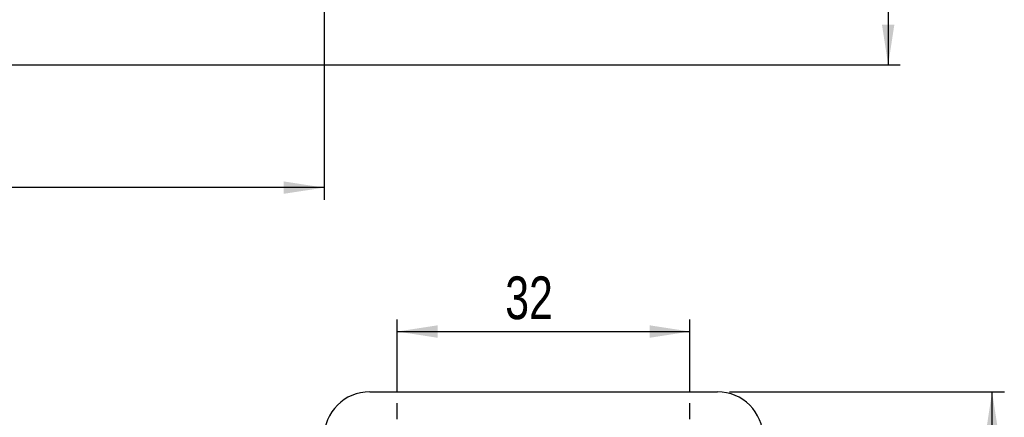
# Model space of a CAD drawing. Extents: x 35 to 509, y 18 to 386.
# Tile 11 of 21: x 179 to 287, y 102 to 145. Entities that reach past the tile are written whole.
import ezdxf

# ---------------------------------------------------------------- set-up
doc = ezdxf.new("R2010")
doc.units = 0
doc.header["$LTSCALE"] = 1.333333
doc.layers.get('0').update_dxf_attribs({"linetype": 'CONTINUOUS'})
doc.styles.add('SLDTEXTSTYLE0', font='TXT', dxfattribs={"width": 0.75})
doc.dimstyles.new('SLDDIMSTYLE0', dxfattribs={"dimtxt": 4.666667, "dimasz": 4.402667, "dimexe": 0, "dimexo": 0.0625, "dimgap": 1.166667, "dimtad": 1, "dimdec": 0, "dimrnd": 1e-09, "dimzin": 12, "dimtxsty": 'SLDTEXTSTYLE0', "dimsah": 1, "dimcen": 0.09, "dimazin": 3, "dimtfac": 1, "dimtdec": 0, "dimtofl": 0, "dimtmove": 0, "dimatfit": 3, "dimtolj": 1, "dimtzin": 12})
doc.dimstyles.new('SLDDIMSTYLE2', dxfattribs={"dimtxt": 4.666667, "dimasz": 4.402667, "dimexe": 0, "dimexo": 0.0625, "dimgap": 1.166667, "dimtad": 1, "dimdec": 3, "dimrnd": 1e-09, "dimzin": 12, "dimtxsty": 'SLDTEXTSTYLE0', "dimsah": 1, "dimcen": 0.09, "dimazin": 3, "dimtfac": 1, "dimtdec": 3, "dimtofl": 0, "dimtmove": 0, "dimatfit": 3, "dimtolj": 1, "dimtzin": 12})

# ---------------------------------------------------------------- blocks, each defined once
blk = doc.blocks.new('_D_2')
at = {"color": 179, "linetype": 'CONTINUOUS'}
for p, q in [((261.58, 175.12), (275.24, 175.12)), ((273.91, 175.12), (273.91, 140.31)), ((112.27, 140.31), (275.24, 140.31))]:
    blk.add_line(p, q, dxfattribs=at)
for points in [[(273.91, 175.12), (273.23, 170.72), (274.59, 170.72)], [(273.91, 140.31), (274.59, 144.72), (273.23, 144.72)]]:
    blk.add_solid(points, dxfattribs=at)
at = {"color": 179, "linetype": 'CONTINUOUS', "insert": (267.9, 153.87, 0.1), "char_height": 4.667, "attachment_point": 1, "rotation": 90, "style": 'SLDTEXTSTYLE0'}
blk.add_mtext('35', dxfattribs=at)
blk = doc.blocks.new('_D_3')
at = {"color": 179, "linetype": 'CONTINUOUS'}
for p, q in [((212.24, 173.79), (212.24, 125.57)), ((110.91, 143.98), (110.91, 125.57)), ((212.24, 126.9), (110.91, 126.9))]:
    blk.add_line(p, q, dxfattribs=at)
for points in [[(110.91, 126.9), (115.32, 126.23), (115.32, 127.58)], [(212.24, 126.9), (207.84, 127.58), (207.84, 126.23)]]:
    blk.add_solid(points, dxfattribs=at)
at = {"color": 179, "linetype": 'CONTINUOUS', "insert": (154.66, 132.92, 0.1), "char_height": 4.667, "attachment_point": 1, "style": 'SLDTEXTSTYLE0'}
blk.add_mtext('101', dxfattribs=at)
blk = doc.blocks.new('_D_7')
at = {"color": 179, "linetype": 'CONTINUOUS'}
for p, q in [((256.58, 104.6), (286.61, 104.6)), ((285.27, 44.6), (285.27, 104.6)), ((256.58, 44.6), (286.61, 44.6))]:
    blk.add_line(p, q, dxfattribs=at)
for points in [[(285.27, 104.6), (284.6, 100.2), (285.95, 100.2)], [(285.27, 44.6), (285.95, 49), (284.6, 49)]]:
    blk.add_solid(points, dxfattribs=at)
at = {"color": 179, "linetype": 'CONTINUOUS', "insert": (279.26, 68.55, -50.05), "char_height": 4.667, "attachment_point": 1, "rotation": 90, "style": 'SLDTEXTSTYLE0'}
blk.add_mtext('60', dxfattribs=at)
blk = doc.blocks.new('_D_9')
at = {"color": 179, "linetype": 'CONTINUOUS'}
for p, q in [((220.24, 104.68), (220.24, 112.51)), ((252.24, 104.68), (252.24, 112.51)), ((220.24, 111.18), (252.24, 111.18))]:
    blk.add_line(p, q, dxfattribs=at)
for points in [[(220.24, 111.18), (224.65, 110.5), (224.65, 111.86)], [(252.24, 111.18), (247.84, 111.86), (247.84, 110.5)]]:
    blk.add_solid(points, dxfattribs=at)
at = {"color": 179, "linetype": 'CONTINUOUS', "insert": (232.05, 117.2, -50.05), "char_height": 4.667, "attachment_point": 1, "style": 'SLDTEXTSTYLE0'}
blk.add_mtext('32', dxfattribs=at)
blk = doc.blocks.new('SW_CENTERMARKSYMBOL_9')
at = {"color": 0, "linetype": 'CONTINUOUS'}
for p, q in [((0, 5), (0, 6.75)), ((0, 0), (0, 2.5)), ((-5, 0), (-6.75, 0)), ((0, 0), (-2.5, 0)), ((0, 0), (0, -2.5)), ((0, 0), (2.5, 0)), ((5, 0), (6.75, 0)), ((0, -5), (0, -6.75))]:
    blk.add_line(p, q, dxfattribs=at)
blk = doc.blocks.new('SW_CENTERMARKSYMBOL_10')
at = {"color": 0, "linetype": 'CONTINUOUS'}
for p, q in [((0, 5), (0, 6.75)), ((0, 0), (0, 2.5)), ((-5, 0), (-6.75, 0)), ((0, 0), (-2.5, 0)), ((0, 0), (0, -2.5)), ((0, 0), (2.5, 0)), ((5, 0), (6.75, 0)), ((0, -5), (0, -6.75))]:
    blk.add_line(p, q, dxfattribs=at)

msp = doc.modelspace()

# ---------------------------------------------------------------- linework, layer by layer
at = {"color": 7, "linetype": 'CONTINUOUS'}
msp.add_line((217.242878, 104.600099), (255.242879, 104.600099), dxfattribs=at)
for centre, start, end in [((217.242878, 99.600099), 90, 180), ((255.242878, 99.600099), 0, 90)]:
    msp.add_arc(centre, 5, start, end, dxfattribs=at)

# ---------------------------------------------------------------- block references
at = {"color": 179, "linetype": 'CONTINUOUS'}
for name, p in [('SW_CENTERMARKSYMBOL_10', (220.242878, 96.600099)), ('SW_CENTERMARKSYMBOL_9', (252.242878, 96.600099))]:
    msp.add_blockref(name, p, dxfattribs=at)

# ---------------------------------------------------------------- dimensions: what is measured, and where the dimension line sits
for base, p1, p2, dimstyle, picture, middle in [((110.914182, 126.904204), (212.242878, 175.121008), (110.914182, 145.3147), 'SLDDIMSTYLE0', '_D_3', (161.725932, 126.904204)), ((252.242878, 111.180381), (220.242878, 103.350099), (252.242878, 103.350099), 'SLDDIMSTYLE2', '_D_9', (237.391655, 111.180381))]:
    dim = msp.add_linear_dim(base=base, p1=p1, p2=p2, dimstyle=dimstyle, dxfattribs=at)
    dim.commit()
    dim.dimension.update_dxf_attribs({"geometry": picture, "text_midpoint": middle, "dimtype": 160})
for base, p1, p2, dimstyle, picture, middle in [((273.911, 140.314743), (260.242878, 175.121008), (110.935048, 140.314743), 'SLDDIMSTYLE0', '_D_2', (273.911, 159.215825)), ((285.273697, 104.600099), (255.242878, 44.600099), (255.242878, 104.600099), 'SLDDIMSTYLE2', '_D_7', (285.273697, 73.895981))]:
    dim = msp.add_linear_dim(base=base, p1=p1, p2=p2, angle=90, dimstyle=dimstyle, dxfattribs=at)
    dim.commit()
    dim.dimension.update_dxf_attribs({"geometry": picture, "text_midpoint": middle, "dimtype": 160})

doc.saveas('drawing.dxf')
